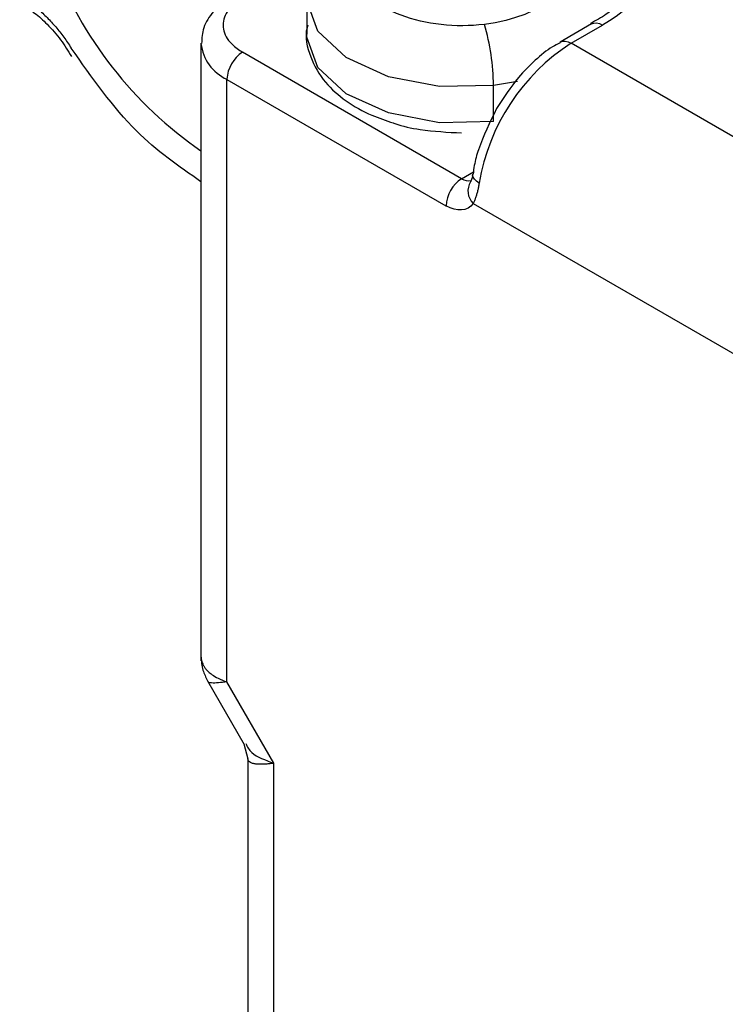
# Model space of a CAD drawing. Header units: millimetres. Extents: x 25 to 1092, y 25 to 838.
# Tile 51 of 81: x 406 to 422, y 735 to 757. Entities that reach past the tile are written whole.
import ezdxf

# ---------------------------------------------------------------- set-up
doc = ezdxf.new("R2010")
doc.units = ezdxf.units.MM
doc.header["$LTSCALE"] = 4

msp = doc.modelspace()

# ---------------------------------------------------------------- linework, layer by layer
for p, q in [((412.106, 757.867), (412.106, 757.05)), ((418.538, 757.279), (417.831, 756.871)), ((418.081, 756.846), (418.788, 757.255)), ((409.717, 756.846), (409.717, 742.893)), ((417.825, 756.867), (417.831, 756.871)), ((424.152, 753.342), (418.081, 756.846)), ((415.606, 753.784), (410.657, 756.642)), ((410.303, 742.416), (410.303, 756.029)), ((410.303, 756.029), (415.253, 753.172)), ((416.867, 755.982), (416.325, 755.889)), ((416.325, 755.073), (416.325, 755.889)), ((415.606, 753.784), (415.874, 753.939)), ((415.865, 753.227), (423.203, 748.991)), ((409.866, 742.439), (410.694, 741.005)), ((411.364, 740.579), (410.303, 742.416)), ((410.688, 741.017), (410.778, 740.678)), ((410.778, 740.678), (410.778, 733.779)), ((411.364, 732.962), (411.364, 740.579))]:
    msp.add_line(p, q)
at = {"flags": 128}
for points in [[(416.325, 755.889), (415.11, 755.867), (413.955, 756.085), (412.999, 756.519), (412.358, 757.115), (412.108, 757.802), (412.107, 757.895)], [(418.538, 757.279), (418.538, 757.279), (418.592, 757.299), (418.653, 757.302), (418.719, 757.287), (418.788, 757.255)], [(416.325, 755.073), (415.11, 755.05), (413.955, 755.269), (412.999, 755.702), (412.358, 756.298), (412.108, 756.985), (412.106, 757.05)], [(417.831, 756.871), (417.831, 756.871), (417.885, 756.891), (417.946, 756.893), (418.012, 756.878), (418.081, 756.846)], [(416.003, 753.687), (415.941, 753.729), (415.894, 753.774), (415.865, 753.82), (415.854, 753.866), (415.857, 753.889)]]:
    msp.add_lwpolyline(points, dxfattribs=at)
for centre, radius, start, end in [((414.939, 761.953), 9.174, 200.7592, 235.3059), ((411.55, 755.886), 4.775, 0.0389, 16.8595), ((410.72, 756.948), 1.009, 186.2426, 245.5774), ((420.634, 752.903), 4.697, 122.923, 170.4007), ((411.071, 755.995), 0.768, 122.6055, 177.3945), ((416.021, 753.137), 0.768, 122.6055, 177.3945), ((415.761, 754.018), 0.28, 236.488, 282.4781), ((416.151, 753.508), 0.401, 148.8312, 224.5768)]:
    msp.add_arc(centre, radius, start, end)
for points in [[(418.788, 760.928), (420.545, 759.915), (420.545, 758.268), (418.788, 757.255)], [(415.865, 753.227), (415.739, 753.047), (415.506, 753.026), (415.253, 753.172)]]:
    msp.add_open_spline(points, degree=3)
for points, knots in [([(415.093, 760.096), (416.444, 760.259), (417.77, 759.759), (418.336, 758.2), (417.47, 757.434), (416.12, 757.271)], [0, 0, 0, 0, 0.5, 0.5, 1, 1, 1, 1]), ([(416.12, 757.271), (415.471, 757.192), (414.794, 757.266), (413.684, 757.684), (413.296, 758.012), (413.024, 758.762), (413.151, 759.152), (413.876, 759.793), (414.445, 760.017), (415.093, 760.096)], [0, 0, 0, 0, 0.25, 0.25, 0.5, 0.5, 0.75, 0.75, 1, 1, 1, 1]), ([(419.589, 758.688), (419.581, 758.546), (419.566, 758.278), (419.292, 757.87), (418.956, 757.529), (418.641, 757.357), (418.516, 757.289)], [0, 0, 0, 0, 0.309322, 0.581248, 0.834714, 1, 1, 1, 1]), ([(405.62, 757.912), (405.656, 757.891), (405.726, 757.848), (405.832, 757.776), (405.936, 757.698), (406.039, 757.613), (406.141, 757.521), (406.275, 757.391), (406.437, 757.215), (406.62, 756.985), (406.729, 756.818), (406.784, 756.735)], [0, 0, 0, 0, 0.083813, 0.167039, 0.24998, 0.332937, 0.416214, 0.500109, 0.667077, 0.832899, 1, 1, 1, 1]), ([(410.414, 757.885), (410.38, 757.868), (410.212, 757.787), (409.981, 757.563), (409.75, 757.222), (409.737, 756.957), (409.731, 756.836)], [0, 0, 0, 0, 0.079421, 0.390997, 0.720638, 1, 1, 1, 1]), ([(410.657, 757.866), (410.631, 757.851), (410.578, 757.819), (410.508, 757.768), (410.445, 757.714), (410.388, 757.658), (410.312, 757.565), (410.238, 757.431), (410.207, 757.254), (410.238, 757.077), (410.319, 756.929), (410.423, 756.812), (410.528, 756.722), (410.614, 756.668), (410.657, 756.642)], [0, 0, 0, 0, 0.048277, 0.096159, 0.14392, 0.191837, 0.240186, 0.370003, 0.500048, 0.629866, 0.759911, 0.840105, 0.919707, 1, 1, 1, 1]), ([(405.725, 757.674), (405.802, 757.629), (405.972, 757.528), (406.257, 757.269), (406.546, 756.939), (406.711, 756.673), (406.791, 756.546)], [0, 0, 0, 0, 0.207173, 0.455447, 0.739494, 1, 1, 1, 1]), ([(412.129, 757.25), (412.124, 757.232), (412.052, 757), (412.165, 756.526), (412.483, 755.967), (412.977, 755.531), (413.506, 755.229), (413.897, 755.098), (414.06, 755.043)], [0, 0, 0, 0, 0.019172, 0.248119, 0.470865, 0.667469, 0.860913, 1, 1, 1, 1]), ([(409.717, 753.717), (409.217, 754.064), (408.136, 754.813), (407.256, 756.063), (406.784, 756.735)], [0, 0, 0, 0, 0.463131, 1, 1, 1, 1]), ([(417.833, 756.856), (417.775, 756.827), (417.58, 756.73), (417.262, 756.461), (416.816, 756.016), (416.555, 755.612), (416.398, 755.368)], [0, 0, 0, 0, 0.104313, 0.350047, 0.607835, 1, 1, 1, 1]), ([(416.398, 755.368), (416.246, 755.061), (416.037, 754.638), (415.895, 754.133), (415.874, 753.952), (415.867, 753.887)], [0, 0, 0, 0, 0.628432, 0.866674, 1, 1, 1, 1]), ([(414.06, 755.043), (414.072, 755.038), (414.259, 754.969), (414.773, 754.863), (415.292, 754.835), (415.606, 754.818)], [0, 0, 0, 0, 0.025215, 0.408138, 1, 1, 1, 1]), ([(415.856, 753.885), (415.847, 753.84), (415.833, 753.773), (415.815, 753.727), (415.81, 753.72), (415.808, 753.716)], [0, 0, 0, 0, 0.509411, 0.756135, 1, 1, 1, 1]), ([(416.003, 753.687), (415.998, 753.656), (415.987, 753.594), (415.968, 753.508), (415.947, 753.427), (415.923, 753.354), (415.896, 753.286), (415.876, 753.247), (415.865, 753.227)], [0, 0, 0, 0, 0.171962, 0.340576, 0.506737, 0.671384, 0.835481, 1, 1, 1, 1]), ([(409.717, 742.994), (409.725, 742.888), (409.741, 742.689), (409.826, 742.519), (409.866, 742.44)], [0, 0, 0, 0, 0.534622, 1, 1, 1, 1]), ([(409.717, 742.994), (409.718, 742.975), (409.72, 742.936), (409.732, 742.879), (409.754, 742.821), (409.785, 742.763), (409.827, 742.705), (409.886, 742.643), (409.974, 742.572), (410.108, 742.491), (410.234, 742.443), (410.303, 742.416)], [0, 0, 0, 0, 0.078711, 0.160519, 0.245429, 0.333446, 0.424574, 0.518817, 0.643804, 0.804207, 1, 1, 1, 1]), ([(410.303, 742.416), (410.173, 742.401), (409.97, 742.377), (409.871, 742.41), (409.87, 742.439), (409.87, 742.441)], [0, 0, 0, 0, 0.612505, 0.961633, 1, 1, 1, 1]), ([(410.729, 741.025), (410.764, 740.953), (410.858, 740.763), (411.17, 740.65), (411.364, 740.579)], [0, 0, 0, 0, 0.378362, 1, 1, 1, 1]), ([(411.364, 740.579), (411.332, 740.575), (411.271, 740.567), (411.19, 740.56), (411.121, 740.557), (411.063, 740.556), (411.015, 740.557), (410.976, 740.559), (410.923, 740.566), (410.864, 740.579), (410.813, 740.606), (410.783, 740.638), (410.78, 740.665), (410.778, 740.678)], [0, 0, 0, 0, 0.090246, 0.173724, 0.250434, 0.320376, 0.38355, 0.43996, 0.489605, 0.629834, 0.761583, 0.884938, 1, 1, 1, 1])]:
    msp.add_open_spline(points, degree=3, knots=knots)

doc.saveas('drawing.dxf')
